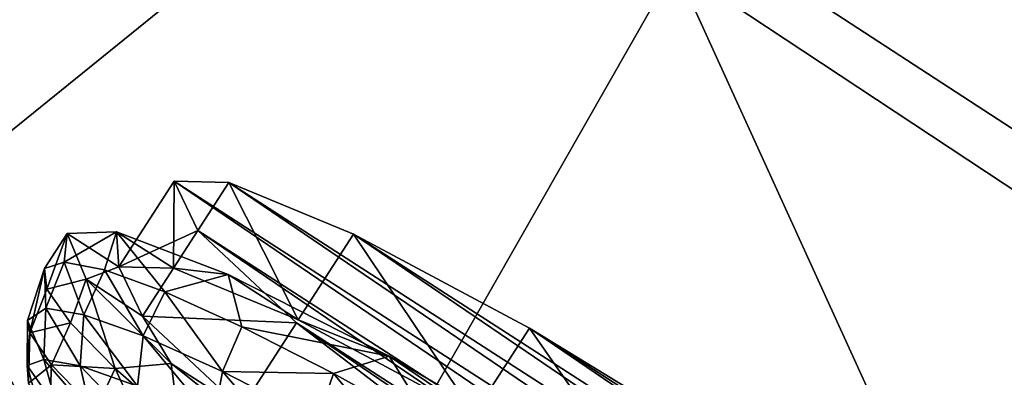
# Model space of a CAD drawing. Header units: metres. Extents: x -1651 to 0, y -1070 to 0.
# Tile 105 of 111: x -387 to -339, y -336 to -319. Entities that reach past the tile are written whole.
import ezdxf

# ---------------------------------------------------------------- set-up
doc = ezdxf.new("R2010")
doc.units = ezdxf.units.M

msp = doc.modelspace()

# ---------------------------------------------------------------- linework, layer by layer
at = {"layer": 'None'}
for points in [[(-365.747498, -306.445068, -62.999996), (-203.265121, -172.514938, -63), (-298.524719, -350.212921, -62.999996)], [(-291.89328, -357.948517, -60), (-193.115814, -198.0112, -60), (-355.208771, -316.096222, -60)], [(-435.659668, -319.654297, -377.175201), (-377.30127, -354.863586, -377.175201), (-420.308136, -277.076508, -60)], [(-420.308136, -277.076508, -60), (-377.30127, -354.863586, -377.175201), (-355.208771, -316.096222, -60)], [(-444.100098, -316.000854, -406), (-371.644379, -675.803894, -406), (-495.653809, -287.867249, -406)], [(-371.644379, -675.803894, -406), (-379.653595, -690.296692, -406), (-495.653809, -287.867249, -406)], [(-495.653809, -287.867249, -406), (-379.653595, -690.296692, -406), (-387.854187, -704.601257, -406)], [(-365.747498, -306.445068, -62.999996), (-405.507202, -338.635468, -406), (-444.100098, -316.000854, -406)], [(-365.747498, -306.445068, -62.999996), (-298.524719, -350.212921, -62.999996), (-405.507202, -338.635468, -406)], [(-341.815216, -616.413513, -406), (-356.292084, -646.405518, -406), (-444.100098, -316.000854, -406)], [(-356.292084, -646.405518, -406), (-371.644379, -675.803894, -406), (-444.100098, -316.000854, -406)], [(-444.100098, -316.000854, -406), (-405.507202, -338.635468, -406), (-341.815216, -616.413513, -406)], [(-377.30127, -354.863586, -377.175201), (-320.422455, -392.416199, -377.175201), (-355.208771, -316.096222, -60)], [(-355.208771, -316.096222, -60), (-320.422455, -392.416199, -377.175201), (-291.89328, -357.948517, -60)], [(-359.734283, -613.318115, -403), (-498.573669, -318.762085, -403), (-694.077942, -820.897461, -403)], [(-498.573669, -318.762085, -403), (-359.734283, -613.318115, -403), (-448.937836, -346.290924, -403)], [(-435.659668, -319.654297, -377.175201), (-436.24707, -320.725464, -382.385681), (-377.30127, -354.863586, -377.175201)], [(-436.24707, -320.725464, -382.385681), (-437.308411, -322.568237, -387.314758), (-377.914093, -355.923676, -382.385681)], [(-436.24707, -320.725464, -382.385681), (-377.914093, -355.923676, -382.385681), (-377.30127, -354.863586, -377.175201)], [(-437.308411, -322.568237, -387.314758), (-437.999786, -323.768677, -389.61441), (-379.049469, -357.721771, -387.314758)], [(-437.308411, -322.568237, -387.314758), (-379.049469, -357.721771, -387.314758), (-377.914093, -355.923676, -382.385681)], [(-437.999786, -323.768677, -389.61441), (-438.79068, -325.141846, -391.779236), (-379.789124, -358.893097, -389.61441)], [(-437.999786, -323.768677, -389.61441), (-379.789124, -358.893097, -389.61441), (-379.049469, -357.721771, -387.314758)], [(-438.79068, -325.141846, -391.779236), (-439.674255, -326.675964, -393.793457), (-380.635193, -360.232971, -391.779236)], [(-438.79068, -325.141846, -391.779236), (-380.635193, -360.232971, -391.779236), (-379.789124, -358.893097, -389.61441)], [(-439.674255, -326.675964, -393.793457), (-440.643677, -328.359161, -395.641296), (-381.580414, -361.729889, -393.793457)], [(-439.674255, -326.675964, -393.793457), (-381.580414, -361.729889, -393.793457), (-380.635193, -360.232971, -391.779236)], [(-440.643677, -328.359161, -395.641296), (-441.691864, -330.179047, -397.307617), (-382.617493, -363.372253, -395.641296)], [(-440.643677, -328.359161, -395.641296), (-382.617493, -363.372253, -395.641296), (-381.580414, -361.729889, -393.793457)], [(-441.691864, -330.179047, -397.307617), (-442.810303, -332.121002, -398.780426), (-383.7388, -365.14801, -397.307617)], [(-441.691864, -330.179047, -397.307617), (-383.7388, -365.14801, -397.307617), (-382.617493, -363.372253, -395.641296)], [(-384.935303, -367.042877, -398.780426), (-442.810303, -332.121002, -398.780426), (-443.990326, -334.1698, -400.048401)], [(-383.7388, -365.14801, -397.307617), (-442.810303, -332.121002, -398.780426), (-384.935303, -367.042877, -398.780426)], [(-445.223083, -336.310211, -401.100159), (-386.197632, -369.041992, -400.048401), (-443.990326, -334.1698, -400.048401)], [(-443.990326, -334.1698, -400.048401), (-386.197632, -369.041992, -400.048401), (-384.935303, -367.042877, -398.780426)]]:
    msp.add_3dface(points, dxfattribs=at)
at = {"layer": 'None012347'}
for points in [[(-382.315674, -330.744385, -250.551315), (-379.651855, -330.805237, -239.205551), (-379.625916, -326.573761, -251.160461)], [(-379.625916, -326.573761, -251.160461), (-378.46814, -328.977448, -262.505402), (-382.315674, -330.744385, -250.551315)], [(-379.651855, -330.805237, -239.205551), (-376.962097, -326.634613, -239.814697), (-379.625916, -326.573761, -251.160461)], [(-379.651855, -330.805237, -239.205551), (-373.572052, -333.321381, -229.586258), (-376.962097, -326.634613, -239.814697)], [(-376.962097, -326.634613, -239.814697), (-329.421814, -358.950592, -251.14978), (-379.625916, -326.573761, -251.160461)], [(-329.421814, -358.950592, -251.14978), (-332.085602, -358.88974, -262.495544), (-379.625916, -326.573761, -251.160461)], [(-379.625916, -326.573761, -251.160461), (-332.085602, -358.88974, -262.495544), (-378.46814, -328.977448, -262.505402)], [(-373.572052, -333.321381, -229.586258), (-370.882263, -329.150757, -230.195404), (-376.962097, -326.634613, -239.814697)], [(-370.882263, -329.150757, -230.195404), (-330.579559, -356.546936, -239.80484), (-376.962097, -326.634613, -239.814697)], [(-330.579559, -356.546936, -239.80484), (-329.421814, -358.950592, -251.14978), (-376.962097, -326.634613, -239.814697)], [(-385.941132, -330.830658, -250.301773), (-384.987915, -330.515808, -243.936935), (-384.836853, -329.118469, -250.551849)], [(-385.941132, -330.830658, -250.301773), (-384.836853, -329.118469, -250.551849), (-385.832794, -331.830109, -256.666382)], [(-384.836853, -329.118469, -250.551849), (-383.911591, -331.344879, -261.709747), (-385.832794, -331.830109, -256.666382)], [(-384.987915, -330.515808, -243.936935), (-382.430359, -329.04071, -239.393265), (-384.836853, -329.118469, -250.551849)], [(-384.987915, -330.515808, -243.936935), (-383.009766, -330.897644, -237.816467), (-382.430359, -329.04071, -239.393265)], [(-384.836853, -329.118469, -250.551849), (-382.430359, -329.04071, -239.393265), (-382.315674, -330.744385, -250.551315)], [(-383.911591, -331.344879, -261.709747), (-384.836853, -329.118469, -250.551849), (-382.315674, -330.744385, -250.551315)], [(-383.009766, -330.897644, -237.816467), (-380.082733, -331.961487, -232.175583), (-382.430359, -329.04071, -239.393265)], [(-382.315674, -330.744385, -250.551315), (-382.430359, -329.04071, -239.393265), (-379.651855, -330.805237, -239.205551)], [(-382.430359, -329.04071, -239.393265), (-376.982361, -331.121002, -229.579849), (-379.651855, -330.805237, -239.205551)], [(-382.430359, -329.04071, -239.393265), (-380.082733, -331.961487, -232.175583), (-376.982361, -331.121002, -229.579849)], [(-378.46814, -328.977448, -262.505402), (-381.157928, -333.148041, -261.896271), (-382.315674, -330.744385, -250.551315)], [(-378.46814, -328.977448, -262.505402), (-373.6651, -333.479706, -272.122375), (-381.157928, -333.148041, -261.896271)], [(-332.085602, -358.88974, -262.495544), (-338.165436, -356.373596, -272.114838), (-378.46814, -328.977448, -262.505402)], [(-378.46814, -328.977448, -262.505402), (-338.165436, -356.373596, -272.114838), (-373.6651, -333.479706, -272.122375)], [(-373.572052, -333.321381, -229.586258), (-365.001801, -337.909729, -223.157898), (-370.882263, -329.150757, -230.195404)], [(-365.001801, -337.909729, -223.157898), (-362.312012, -333.739105, -223.767044), (-370.882263, -329.150757, -230.195404)], [(-362.312012, -333.739105, -223.767044), (-335.382599, -352.044647, -230.187851), (-370.882263, -329.150757, -230.195404)], [(-335.382599, -352.044647, -230.187851), (-330.579559, -356.546936, -239.80484), (-370.882263, -329.150757, -230.195404)], [(-384.987915, -330.515808, -243.936935), (-385.941132, -330.830658, -250.301773), (-385.876617, -332.75827, -244.183914)], [(-384.027344, -333.079102, -238.214722), (-384.987915, -330.515808, -243.936935), (-385.876617, -332.75827, -244.183914)], [(-383.009766, -330.897644, -237.816467), (-384.987915, -330.515808, -243.936935), (-384.027344, -333.079102, -238.214722)], [(-385.876617, -332.75827, -244.183914), (-385.941132, -330.830658, -250.301773), (-386.765381, -333.358124, -249.986099)], [(-386.765381, -333.358124, -249.986099), (-385.941132, -330.830658, -250.301773), (-386.651245, -333.963226, -255.854309)], [(-386.651245, -333.963226, -255.854309), (-385.941132, -330.830658, -250.301773), (-385.832794, -331.830109, -256.666382)], [(-381.126587, -334.110901, -232.470322), (-383.009766, -330.897644, -237.816467), (-384.027344, -333.079102, -238.214722)], [(-381.157928, -333.148041, -261.896271), (-383.911591, -331.344879, -261.709747), (-382.315674, -330.744385, -250.551315)], [(-380.082733, -331.961487, -232.175583), (-383.009766, -330.897644, -237.816467), (-381.126587, -334.110901, -232.470322)], [(-379.651855, -330.805237, -239.205551), (-376.982361, -331.121002, -229.579849), (-373.572052, -333.321381, -229.586258)], [(-385.832794, -331.830109, -256.666382), (-383.911591, -331.344879, -261.709747), (-384.667114, -333.475769, -262.786194)], [(-383.911591, -331.344879, -261.709747), (-382.4888, -335.704346, -268.425995), (-384.667114, -333.475769, -262.786194)], [(-379.766144, -335.451416, -271.521118), (-383.911591, -331.344879, -261.709747), (-381.157928, -333.148041, -261.896271)], [(-383.911591, -331.344879, -261.709747), (-379.766144, -335.451416, -271.521118), (-382.4888, -335.704346, -268.425995)], [(-380.082733, -331.961487, -232.175583), (-376.319305, -333.666504, -227.231049), (-376.982361, -331.121002, -229.579849)], [(-376.982361, -331.121002, -229.579849), (-369.149963, -335.108459, -222.295258), (-373.572052, -333.321381, -229.586258)], [(-376.982361, -331.121002, -229.579849), (-376.319305, -333.666504, -227.231049), (-369.149963, -335.108459, -222.295258)], [(-385.832794, -331.830109, -256.666382), (-384.667114, -333.475769, -262.786194), (-386.651245, -333.963226, -255.854309)], [(-377.259521, -335.855896, -227.34198), (-380.082733, -331.961487, -232.175583), (-381.126587, -334.110901, -232.470322)], [(-376.319305, -333.666504, -227.231049), (-380.082733, -331.961487, -232.175583), (-377.259521, -335.855896, -227.34198)], [(-385.876617, -332.75827, -244.183914), (-386.765381, -333.358124, -249.986099), (-385.973938, -335.258301, -244.156708)], [(-385.876617, -332.75827, -244.183914), (-385.973938, -335.258301, -244.156708), (-384.198761, -335.566254, -238.426727)], [(-384.027344, -333.079102, -238.214722), (-385.876617, -332.75827, -244.183914), (-384.198761, -335.566254, -238.426727)], [(-386.765381, -333.358124, -249.986099), (-386.780853, -335.556, -249.758148), (-385.973938, -335.258301, -244.156708)], [(-386.780853, -335.556, -249.758148), (-386.765381, -333.358124, -249.986099), (-386.651245, -333.963226, -255.854309)], [(-384.198761, -335.566254, -238.426727), (-381.414276, -336.556702, -232.912537), (-384.027344, -333.079102, -238.214722)], [(-381.414276, -336.556702, -232.912537), (-381.126587, -334.110901, -232.470322), (-384.027344, -333.079102, -238.214722)], [(-376.354889, -337.65033, -271.513245), (-379.766144, -335.451416, -271.521118), (-381.157928, -333.148041, -261.896271)], [(-373.6651, -333.479706, -272.122375), (-376.354889, -337.65033, -271.513245), (-381.157928, -333.148041, -261.896271)], [(-373.572052, -333.321381, -229.586258), (-369.149963, -335.108459, -222.295258), (-365.001801, -337.909729, -223.157898)], [(-386.651245, -333.963226, -255.854309), (-384.667114, -333.475769, -262.786194), (-385.59433, -335.516632, -261.822876)], [(-385.59433, -335.516632, -261.822876), (-384.667114, -333.475769, -262.786194), (-382.4888, -335.704346, -268.425995)], [(-371.864075, -335.947113, -223.172882), (-376.319305, -333.666504, -227.231049), (-377.259521, -335.855896, -227.34198)], [(-373.6651, -333.479706, -272.122375), (-365.947968, -339.395172, -278.547272), (-376.354889, -337.65033, -271.513245)], [(-376.319305, -333.666504, -227.231049), (-371.864075, -335.947113, -223.172882), (-369.149963, -335.108459, -222.295258)], [(-338.165436, -356.373596, -272.114838), (-346.735687, -351.785248, -278.543213), (-373.6651, -333.479706, -272.122375)], [(-373.6651, -333.479706, -272.122375), (-346.735687, -351.785248, -278.543213), (-365.947968, -339.395172, -278.547272)], [(-365.001801, -337.909729, -223.157898), (-355.24585, -343.871765, -220.899124), (-362.312012, -333.739105, -223.767044)], [(-355.24585, -343.871765, -220.899124), (-352.556091, -339.701141, -221.50827), (-362.312012, -333.739105, -223.767044)], [(-352.556091, -339.701141, -221.50827), (-343.099731, -346.129211, -223.762955), (-362.312012, -333.739105, -223.767044)], [(-343.099731, -346.129211, -223.762955), (-335.382599, -352.044647, -230.187851), (-362.312012, -333.739105, -223.767044)], [(-386.780853, -335.556, -249.758148), (-386.651245, -333.963226, -255.854309), (-386.717499, -336.414978, -255.359406)], [(-386.717499, -336.414978, -255.359406), (-386.651245, -333.963226, -255.854309), (-385.59433, -335.516632, -261.822876)], [(-381.126587, -334.110901, -232.470322), (-381.414276, -336.556702, -232.912537), (-377.702148, -338.23175, -227.989716)], [(-377.259521, -335.855896, -227.34198), (-381.126587, -334.110901, -232.470322), (-377.702148, -338.23175, -227.989716)], [(-385.973938, -335.258301, -244.156708), (-386.780853, -335.556, -249.758148), (-385.312714, -337.667206, -244.298874)], [(-384.198761, -335.566254, -238.426727), (-385.973938, -335.258301, -244.156708), (-383.645874, -337.95636, -238.918625)], [(-385.973938, -335.258301, -244.156708), (-385.312714, -337.667206, -244.298874), (-383.645874, -337.95636, -238.918625)], [(-369.149963, -335.108459, -222.295258), (-371.864075, -335.947113, -223.172882), (-366.888275, -338.715698, -220.157028)], [(-369.149963, -335.108459, -222.295258), (-359.877838, -340.522064, -218.418137), (-365.001801, -337.909729, -223.157898)], [(-369.149963, -335.108459, -222.295258), (-366.888275, -338.715698, -220.157028), (-359.877838, -340.522064, -218.418137)], [(-386.780853, -335.556, -249.758148), (-386.192535, -337.678375, -249.578064), (-385.312714, -337.667206, -244.298874)], [(-386.192535, -337.678375, -249.578064), (-386.780853, -335.556, -249.758148), (-386.717499, -336.414978, -255.359406)], [(-386.717499, -336.414978, -255.359406), (-385.59433, -335.516632, -261.822876), (-385.702942, -337.906097, -261.088776)], [(-385.702942, -337.906097, -261.088776), (-385.59433, -335.516632, -261.822876), (-383.456024, -337.734528, -267.566223)], [(-385.59433, -335.516632, -261.822876), (-382.4888, -335.704346, -268.425995), (-383.456024, -337.734528, -267.566223)], [(-383.645874, -337.95636, -238.918625), (-381.031311, -338.886353, -233.740967), (-384.198761, -335.566254, -238.426727)], [(-381.031311, -338.886353, -233.740967), (-381.414276, -336.556702, -232.912537), (-384.198761, -335.566254, -238.426727)], [(-383.456024, -337.734528, -267.566223), (-382.4888, -335.704346, -268.425995), (-380.269623, -340.538361, -272.693054)], [(-379.766144, -335.451416, -271.521118), (-379.381653, -338.430237, -273.369049), (-382.4888, -335.704346, -268.425995)], [(-380.269623, -340.538361, -272.693054), (-382.4888, -335.704346, -268.425995), (-379.381653, -338.430237, -273.369049)], [(-372.900543, -340.94281, -278.802551), (-379.766144, -335.451416, -271.521118), (-376.354889, -337.65033, -271.513245)], [(-379.766144, -335.451416, -271.521118), (-372.900543, -340.94281, -278.802551), (-379.381653, -338.430237, -273.369049)], [(-377.702148, -338.23175, -227.989716), (-373.269226, -340.506592, -223.990479), (-377.259521, -335.855896, -227.34198)], [(-373.269226, -340.506592, -223.990479), (-372.64151, -338.225708, -223.175781), (-377.259521, -335.855896, -227.34198)], [(-377.259521, -335.855896, -227.34198), (-372.64151, -338.225708, -223.175781), (-371.864075, -335.947113, -223.172882)], [(-372.64151, -338.225708, -223.175781), (-367.580658, -341.054871, -220.199066), (-371.864075, -335.947113, -223.172882)], [(-371.864075, -335.947113, -223.172882), (-367.580658, -341.054871, -220.199066), (-366.888275, -338.715698, -220.157028)]]:
    msp.add_3dface(points, dxfattribs=at)

doc.saveas('drawing.dxf')
